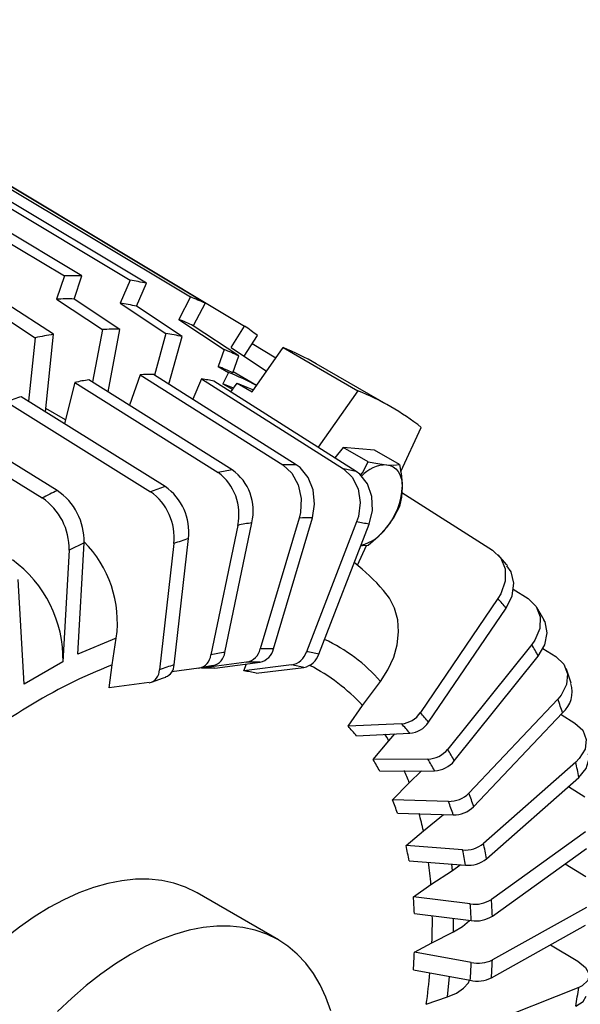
# Model space of a CAD drawing. Header units: inches. Extents: x 0 to 88, y 0 to 68.
# Tile 16 of 18: x 69.9 to 75.1, y 50.8 to 60. Entities that reach past the tile are written whole.
import ezdxf

# ---------------------------------------------------------------- set-up
doc = ezdxf.new("R2010")
doc.units = ezdxf.units.IN
doc.header["$LTSCALE"] = 8
doc.header["$MEASUREMENT"] = 0

msp = doc.modelspace()

# ---------------------------------------------------------------- linework, layer by layer
for p, q in [((66.3627, 59.986), (70.3469, 57.5999)), ((70.5092, 57.6011), (66.525, 59.9872)), ((66.9804, 59.9465), (70.9582, 57.561)), ((71.1087, 57.5317), (67.1308, 59.9173)), ((67.5479, 59.7885), (71.52, 57.4047)), ((71.6561, 57.3455), (67.684, 59.7293)), ((68.0558, 59.5146), (72.0227, 57.1338)), ((70.3469, 57.5999), (70.273, 57.3842)), ((70.4353, 57.3855), (70.5092, 57.6011)), ((70.9582, 57.561), (70.8654, 57.347)), ((71.0159, 57.3178), (71.1087, 57.5317)), ((70.2449, 57.0565), (69.8141, 57.3388)), ((70.273, 57.3842), (70.7009, 57.1016)), ((70.8632, 57.1029), (70.4353, 57.3855)), ((70.8654, 57.347), (71.2907, 57.0647)), ((71.52, 57.4047), (71.4099, 57.1961)), ((71.6561, 57.3455), (71.5459, 57.1369)), ((69.6428, 57.307), (70.0735, 57.0247)), ((71.4412, 57.0354), (71.0159, 57.3178)), ((71.4099, 57.1961), (71.8328, 56.9145)), ((70.169, 56.3351), (70.2449, 57.0565)), ((70.7009, 57.1016), (70.6076, 56.6127)), ((70.7522, 56.5217), (70.8632, 57.1029)), ((71.2907, 57.0647), (71.1842, 56.6764)), ((71.9689, 56.8553), (71.5459, 57.1369)), ((71.8971, 56.9341), (72.0227, 57.1338)), ((70.0735, 57.0247), (70.0114, 56.4337)), ((71.3193, 56.591), (71.4412, 57.0354)), ((72.0203, 56.852), (72.142, 57.0455)), ((72.0948, 56.9704), (72.3154, 56.8381)), ((71.8328, 56.9145), (71.7767, 56.7575)), ((71.8971, 56.9341), (72.2279, 56.7137)), ((72.0928, 56.5217), (72.382, 56.9328)), ((72.382, 56.9328), (73.078, 56.531)), ((71.9127, 56.6983), (71.9689, 56.8553)), ((73.3845, 56.3806), (72.6885, 56.7824)), ((71.051, 56.6807), (70.9532, 56.3952)), ((71.051, 56.6807), (72.3789, 55.8413)), ((72.5037, 55.8422), (71.1758, 56.6817)), ((71.7767, 56.7575), (71.8749, 56.7008)), ((71.8749, 56.7008), (71.8198, 56.5965)), ((72.1338, 56.5799), (71.9155, 56.7059)), ((70.4426, 56.6091), (70.3459, 56.2246)), ((70.4426, 56.6091), (71.7762, 55.7702)), ((71.908, 55.7947), (70.5744, 56.6335)), ((71.6226, 56.6417), (71.5401, 56.4514)), ((71.6226, 56.6417), (72.9452, 55.8028)), ((73.0609, 55.7803), (71.7383, 56.6192)), ((71.8198, 56.5965), (71.9122, 56.5432)), ((71.8955, 56.5195), (71.9536, 56.602)), ((71.9536, 56.602), (72.0928, 56.5217)), ((73.078, 56.531), (72.7075, 56.0044)), ((69.8078, 56.4282), (71.1473, 55.5909)), ((71.2838, 55.6383), (69.9443, 56.4756)), ((70.355, 56.2605), (70.1723, 56.3659)), ((69.1574, 56.141), (70.1392, 55.532)), ((70.2781, 55.6017), (69.2963, 56.2107)), ((73.4773, 55.7775), (73.6686, 56.19)), ((72.9419, 56.0031), (72.8635, 55.9055)), ((73.1733, 55.8695), (72.9419, 56.0031)), ((73.2342, 55.9769), (72.9419, 56.0031)), ((73.4656, 55.8434), (73.2342, 55.9769)), ((73.4879, 55.5822), (74.3324, 55.046)), ((72.5303, 55.3451), (72.1681, 54.1265)), ((72.293, 54.1275), (72.6552, 55.3461)), ((73.0666, 55.3093), (72.5999, 54.1001)), ((71.9595, 55.2772), (71.7089, 54.0697)), ((71.8407, 54.0941), (72.0913, 55.3016)), ((72.7156, 54.0776), (73.1824, 55.2868)), ((71.3666, 53.978), (71.5006, 55.1543)), ((70.3897, 55.0458), (70.3326, 54.0061)), ((70.5286, 55.1154), (70.3897, 55.0458)), ((70.4715, 54.0758), (70.5286, 55.1154)), ((71.3641, 55.1068), (71.2301, 53.9306)), ((73.0738, 54.907), (73.158, 55.0887)), ((69.9719, 53.7979), (69.9147, 54.7716)), ((74.523, 54.684), (74.6646, 54.5944)), ((74.381, 54.5946), (73.6595, 53.5325)), ((73.7368, 53.4435), (74.4583, 54.5056)), ((70.8291, 54.2279), (70.4715, 54.0758)), ((70.7899, 53.9775), (70.8291, 54.2279)), ((74.6959, 54.1676), (73.914, 53.1914)), ((74.7996, 54.1313), (74.9212, 54.0546)), ((73.9755, 53.0828), (74.7574, 54.059)), ((70.3326, 54.0061), (69.9719, 53.7979)), ((70.7621, 53.7642), (70.7899, 53.9775)), ((71.5985, 53.9467), (71.3463, 53.9124)), ((72.0423, 54.002), (71.6207, 53.9455)), ((71.7455, 53.9465), (72.1671, 54.003)), ((72.016, 53.9223), (72.0418, 53.9862)), ((72.4596, 53.9768), (72.016, 53.9223)), ((72.1317, 53.8998), (72.5753, 53.9543)), ((71.1358, 53.8119), (70.7621, 53.7642)), ((73.1221, 53.5984), (73.2893, 53.8238)), ((74.9392, 53.6571), (74.1112, 52.783)), ((72.9869, 53.4059), (73.1221, 53.5984)), ((74.1559, 52.6566), (74.984, 53.5307)), ((74.97, 53.5159), (75.0979, 53.4358)), ((73.484, 53.4296), (72.9869, 53.4059)), ((73.0642, 53.3169), (73.5613, 53.3406)), ((73.3667, 53.2715), (73.4211, 53.3339)), ((73.2204, 53.0948), (73.3667, 53.2715)), ((73.7302, 53.1003), (73.2204, 53.0948)), ((75.107, 53.0717), (74.2476, 52.3143)), ((73.282, 52.9861), (73.7918, 52.9917)), ((73.5562, 52.8799), (73.6701, 52.9904)), ((74.2748, 52.1724), (75.1341, 52.9297)), ((73.4015, 52.7219), (73.5562, 52.8799)), ((75.0374, 52.8445), (75.1916, 52.7487)), ((73.921, 52.7061), (73.4015, 52.7219)), ((73.4462, 52.5956), (73.9657, 52.5797)), ((73.6875, 52.4305), (73.8757, 52.5824)), ((73.527, 52.2939), (73.6875, 52.4305)), ((75.1961, 52.4216), (74.321, 51.7933)), ((74.0531, 52.2535), (73.527, 52.2939)), ((74.3301, 51.6382), (75.2052, 52.2664)), ((73.5542, 52.1519), (74.0803, 52.1115)), ((73.9589, 52.0619), (73.9516, 52.1214)), ((73.9589, 52.0619), (74.0287, 52.1155)), ((75.0072, 52.1242), (75.2007, 52.005)), ((73.7583, 51.9309), (73.9589, 52.0619)), ((73.595, 51.8178), (73.7583, 51.9309)), ((72.3374, 51.4164), (71.5815, 51.8527)), ((74.1244, 51.7503), (73.595, 51.8178)), ((73.6041, 51.6627), (74.1335, 51.5952)), ((75.2052, 51.7177), (74.3301, 51.229)), ((73.968, 51.4902), (73.968, 51.6163)), ((74.321, 51.0633), (75.1961, 51.5521)), ((73.7674, 51.3896), (73.968, 51.4902)), ((73.6041, 51.3021), (73.7674, 51.3896)), ((74.8726, 51.3714), (75.1251, 51.2173)), ((74.1335, 51.2052), (73.6041, 51.3021)), ((73.595, 51.1364), (74.1244, 51.0396)), ((73.9118, 50.8844), (73.9322, 51.0747)), ((75.1341, 50.9723), (74.2748, 50.6309)), ((73.7147, 50.8159), (73.9118, 50.8844))]:
    msp.add_line(p, q)
at = {"flags": 128}
for points in [[(71.9198, 56.554), (71.8983, 56.5636), (71.8198, 56.5965)], [(71.9536, 56.602), (72.0439, 56.5658), (72.1049, 56.5389)], [(73.1034, 55.7446), (73.1194, 55.7675), (73.1733, 55.8695)], [(73.1733, 55.8695), (73.2638, 55.8522), (73.3456, 55.8414)], [(72.3789, 55.8413), (72.4621, 55.764), (72.5209, 55.6556), (72.5488, 55.5283), (72.5425, 55.3964), (72.5303, 55.3451)], [(72.6552, 55.3461), (72.6752, 55.4756), (72.661, 55.6066), (72.6141, 55.7243), (72.5397, 55.8154), (72.5037, 55.8422)], [(72.9452, 55.8028), (73.0262, 55.7257), (73.0796, 55.6178), (73.0993, 55.4912), (73.0831, 55.3602), (73.0666, 55.3093)], [(73.1824, 55.2868), (73.2128, 55.4154), (73.2076, 55.5456), (73.1673, 55.6627), (73.0965, 55.7535), (73.0609, 55.7803)], [(73.3456, 55.8414), (73.4117, 55.8388), (73.4656, 55.8434)], [(73.3456, 55.8414), (73.3774, 55.8352), (73.4061, 55.8227), (73.4313, 55.804), (73.4526, 55.7796), (73.4695, 55.7497), (73.4818, 55.715), (73.4892, 55.676), (73.4917, 55.6334)], [(73.4656, 55.8434), (73.4846, 55.737), (73.4917, 55.6334)], [(73.4917, 55.6334), (73.4848, 55.5399), (73.4656, 55.4536)], [(73.4656, 55.4536), (73.4129, 55.3536), (73.3456, 55.2567)], [(73.3456, 55.2567), (73.2656, 55.1698), (73.1733, 55.09)], [(73.1733, 55.09), (73.1206, 55.0854), (73.1049, 55.086)], [(74.3324, 55.046), (74.4083, 54.972), (74.4484, 54.8717), (74.4482, 54.7566), (74.4078, 54.6395), (74.381, 54.5946)], [(74.4694, 54.9041), (74.4616, 54.914), (74.3839, 55.0011)], [(74.4583, 54.5056), (74.5139, 54.6197), (74.5306, 54.7372), (74.5065, 54.845), (74.4656, 54.9013)], [(73.2893, 53.8238), (73.3582, 53.9316), (73.4112, 54.0487), (73.4436, 54.1652), (73.4565, 54.2845), (73.4488, 54.3965), (73.4202, 54.5045), (73.3732, 54.5995), (73.3171, 54.6705)], [(74.6646, 54.5944), (74.7392, 54.5221), (74.7762, 54.4263), (74.7713, 54.3179), (74.7252, 54.209), (74.6959, 54.1676)], [(74.8108, 54.3943), (74.7758, 54.4599), (74.7446, 54.5113)], [(74.7574, 54.059), (74.819, 54.1646), (74.8409, 54.2747), (74.8206, 54.377), (74.8089, 54.3931)], [(74.9212, 54.0546), (74.9949, 53.9844), (75.0294, 53.894), (75.021, 53.7935), (74.9705, 53.6943), (74.9392, 53.6571)], [(75.0643, 53.8057), (75.019, 53.9368), (75.0178, 53.9398)], [(71.1559, 53.8159), (71.2676, 53.856), (71.2889, 53.8625)], [(75.0979, 53.4358), (75.1709, 53.368), (75.2038, 53.2837), (75.1929, 53.1923), (75.1395, 53.1041), (75.107, 53.0717)], [(73.3667, 53.2715), (73.3472, 53.303), (73.3284, 53.3324)], [(75.1341, 52.9297), (75.2034, 53.0137), (75.2319, 53.105), (75.2242, 53.1495)], [(71.5815, 51.8527), (71.5757, 51.8561), (71.474, 51.9058), (71.366, 51.9432), (71.2521, 51.9681), (71.1329, 51.9804), (71.009, 51.9801), (70.8811, 51.967), (70.7497, 51.9414), (70.6156, 51.9033), (70.4794, 51.8529), (70.3419, 51.7905), (70.2036, 51.7163), (70.0653, 51.6308), (69.9278, 51.5344), (69.7916, 51.4276), (69.6575, 51.3109), (69.5262, 51.1849), (69.3982, 51.0502), (69.2743, 50.9075), (69.1552, 50.7576)], [(72.8254, 50.7558), (72.7809, 50.8813), (72.7271, 50.9975), (72.6644, 51.1038), (72.5932, 51.1996), (72.5137, 51.2844), (72.4263, 51.3579), (72.3316, 51.4197), (72.23, 51.4694), (72.1219, 51.5068), (72.008, 51.5317), (71.8888, 51.544), (71.7649, 51.5437), (71.637, 51.5306), (71.5057, 51.505), (71.3716, 51.4669), (71.2354, 51.4165), (71.0978, 51.3541), (70.9595, 51.2799), (70.8213, 51.1944), (70.6837, 51.098), (70.5475, 50.9912), (70.4134, 50.8745), (70.2821, 50.7485)], [(73.968, 51.4902), (74.0533, 51.5416), (74.1168, 51.5973)], [(75.1251, 51.2173), (75.1981, 51.1581), (75.231, 51.0954), (75.2201, 51.0364), (75.1666, 50.9878), (75.1341, 50.9723)], [(73.9118, 50.8844), (73.9955, 50.9209), (74.0612, 50.9654), (74.1067, 51.0168), (74.1171, 51.0409)], [(75.107, 50.799), (75.1762, 50.8418), (75.2026, 50.8932)]]:
    msp.add_lwpolyline(points, dxfattribs=at)
for centre, radius, start, end in [((70.4541, 54.2618), 3.3398, 89.05587, 91.84039), ((70.4971, 54.7859), 2.8132, 77.44339, 80.56544), ((70.3794, 54.1505), 3.2355, 89.01096, 91.88531), ((70.421, 54.6582), 2.7253, 77.39303, 80.6158), ((70.5694, 55.0356), 2.5527, 64.8056, 68.13659), ((70.4911, 54.9002), 2.4729, 64.75188, 68.19031), ((70.8855, 53.1208), 3.9875, 99.24565, 101.74986), ((70.8073, 53.8823), 3.2211, 89.00456, 91.89171), ((70.8487, 54.3877), 2.7132, 77.38586, 80.62298), ((70.5652, 55.0379), 2.5529, 51.85287, 55.18371), ((70.9185, 54.6286), 2.462, 64.74422, 68.19797), ((71.4189, 54.5822), 2.5402, 60.01191, 67.71795), ((71.1379, 53.5539), 3.128, 89.30467, 91.5916), ((70.8845, 54.5225), 2.4065, 64.70439, 68.2378), ((70.9882, 54.4785), 2.3927, 61.40506, 68.24866), ((71.2139, 52.8144), 3.8722, 99.50596, 101.48955), ((71.1781, 54.0448), 2.6347, 77.72233, 80.2865), ((72.1169, 54.1848), 2.5355, 52.266, 67.72325), ((71.4693, 51.8682), 4.8533, 108.31382, 110.02017), ((72.5409, 52.0114), 3.8358, 99.49654, 101.49897), ((71.4859, 55.3817), 0.485, 347.56536, 53.23597), ((71.633, 55.4118), 0.4714, 346.48699, 54.31434), ((72.4656, 52.7439), 3.0985, 89.29381, 91.60246), ((72.5054, 53.2302), 2.6099, 77.71015, 80.29868), ((73.3494, 55.5207), 0.3207, 90.68085, 137.79313), ((72.8941, 50.2132), 5.9899, 115.89516, 117.38158), ((69.9612, 55.1308), 0.5676, 358.45112, 56.05818), ((72.7938, 51.074), 4.8076, 108.30571, 110.02827), ((70.843, 55.1641), 0.5242, 353.73251, 54.51149), ((70.99, 55.2162), 0.5143, 353.0826, 55.1614), ((72.8579, 55.6626), 0.6345, 320.22793, 357.36071), ((69.8207, 55.0603), 0.5692, 358.53691, 55.97239), ((72.6157, 52.4129), 2.9334, 89.22881, 91.66745), ((72.6534, 52.8733), 2.4708, 77.63728, 80.37155), ((72.687, 51.7194), 3.6314, 99.44017, 101.55534), ((73.002, 55.4969), 0.4192, 284.55598, 325.04516), ((69.7648, 54.3713), 1.0739, 352.32629, 44.73595), ((72.9265, 50.8321), 4.5513, 108.25722, 110.07677), ((69.1884, 54.031), 1.1445, 358.75412, 53.98485), ((71.7035, 53.2431), 2.1552, 41.49562, 51.51608), ((72.5547, 52.9298), 2.4712, 39.619, 42.35295), ((72.1058, 52.79), 1.5714, 41.13675, 65.05198), ((72.0117, 54.1587), 0.1597, 281.04346, 348.37378), ((72.1293, 54.167), 0.1683, 282.98499, 346.43225), ((72.249, 51.7712), 2.3567, 88.93036, 91.9659), ((72.1746, 52.6668), 2.9341, 28.32476, 30.763), ((71.5705, 54.0829), 0.1391, 281.63385, 354.55125), ((72.3062, 51.2141), 2.9174, 99.18129, 101.81421), ((71.6945, 54.1143), 0.1476, 284.03573, 352.14937), ((72.4287, 54.1534), 0.1793, 279.92594, 342.68752), ((72.538, 54.1382), 0.1877, 281.47092, 341.14254), ((72.2793, 52.1411), 1.9851, 77.30267, 80.70616), ((72.6371, 49.2871), 5.0411, 111.49551, 131.56367), ((71.1121, 53.9275), 0.1181, 281.58731, 1.48633), ((72.4986, 50.5013), 3.6564, 108.03452, 110.29947), ((71.2452, 53.9791), 0.1214, 290.58964, 359.49947), ((72.1778, 51.1881), 2.8188, 99.13523, 101.86028), ((71.6999, 51.791), 2.1559, 88.78897, 92.1073), ((72.1225, 51.7264), 2.277, 88.87726, 92.01901), ((72.1518, 52.0837), 1.918, 77.24314, 80.7657), ((71.8393, 52.4202), 1.7418, 42.56591, 63.04518), ((71.7277, 52.1293), 1.816, 77.14415, 80.86468), ((74.8117, 53.7279), 0.2619, 311.14023, 17.1407), ((71.5381, 52.3818), 3.6324, 18.43864, 20.55342), ((73.4677, 53.6584), 0.2294, 274.08275, 326.7196), ((72.2001, 52.1864), 1.9854, 39.28443, 42.68752), ((71.6552, 52.1708), 1.8163, 39.12592, 42.84603), ((72.0753, 52.1275), 1.9183, 39.22489, 42.74705), ((73.5426, 53.5735), 0.2336, 274.59325, 326.20909), ((73.724, 53.3438), 0.2435, 271.45353, 321.26647), ((71.8947, 51.9752), 2.3573, 28.02635, 31.0614), ((71.3759, 51.9776), 2.1564, 27.88498, 31.20277), ((71.7803, 51.9234), 2.2776, 27.97326, 31.11449), ((73.7848, 53.2368), 0.2452, 271.62921, 321.09078), ((70.6496, 52.1455), 4.5526, 9.9188, 11.73802), ((71.106, 51.946), 2.6222, 20.86584, 23.51416), ((73.9275, 52.9633), 0.2574, 268.5444, 315.52233), ((71.3834, 51.7462), 2.9182, 18.17981, 20.81225), ((70.9082, 51.7681), 2.6695, 18.05718, 20.93488), ((71.2862, 51.7021), 2.8195, 18.13376, 20.85831), ((73.9729, 52.8353), 0.2557, 268.38279, 315.68394), ((70.4948, 51.7518), 3.264, 12.00213, 14.93134), ((70.2552, 51.5945), 3.3457, 9.59065, 12.06617), ((74.075, 52.5249), 0.2723, 265.3955, 309.35148), ((70.6696, 51.5564), 3.6574, 9.69614, 11.96068), ((70.5966, 51.5187), 3.5338, 9.65652, 12.0003), ((69.7308, 51.6235), 4.0392, 4.36479, 7.35963), ((74.104, 52.377), 0.2666, 264.89935, 309.84763), ((69.4497, 51.4968), 4.1577, 2.28754, 4.42923), ((74.1645, 52.038), 0.2904, 262.05594, 302.61655), ((69.7458, 51.4155), 4.3914, 2.34453, 4.37223), ((69.789, 51.4496), 4.545, 2.37881, 4.33796), ((68.8404, 51.5846), 4.9309, 357.73337, 0.68925), ((74.176, 51.8716), 0.2797, 261.24287, 303.42963), ((68.5498, 51.4968), 5.058, 355.91462, 357.79394), ((68.7953, 51.4155), 5.3423, 355.96463, 357.74393), ((74.1959, 51.5145), 0.3155, 258.58652, 295.18466), ((68.8053, 51.4496), 5.5293, 355.99471, 357.71385), ((67.8894, 51.6468), 5.8842, 351.88205, 354.76713), ((74.1889, 51.331), 0.2984, 257.50165, 296.26953), ((67.0793, 52.1455), 8.1398, 350.47815, 351.71309)]:
    msp.add_arc(centre, radius, start, end)

doc.saveas('drawing.dxf')
